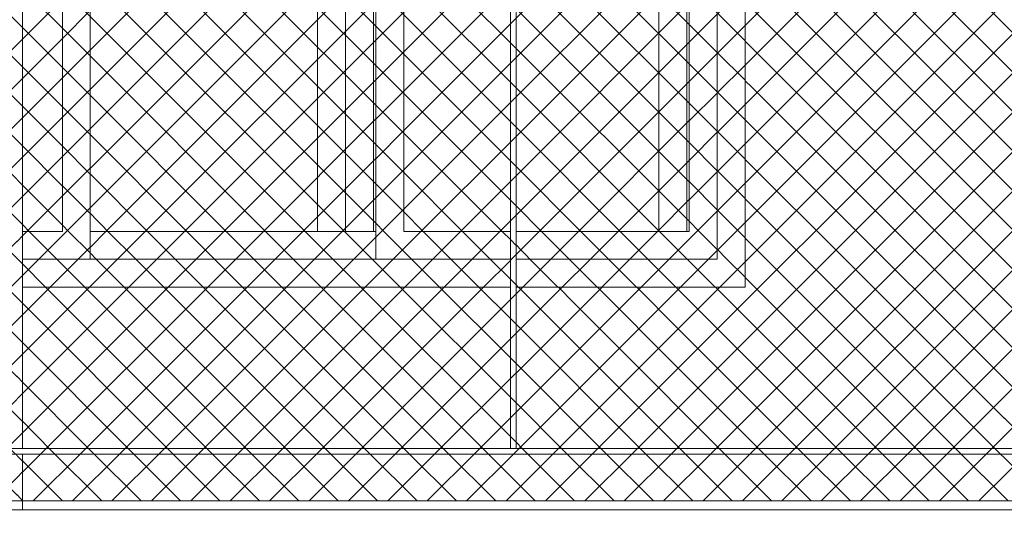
# Model space of a CAD drawing. Header units: millimetres. Extents: x 0 to 1917, y 0 to 847.
# Tile 59 of 230: x 376 to 411, y 679 to 697. Entities that reach past the tile are written whole.
import ezdxf

# ---------------------------------------------------------------- set-up
doc = ezdxf.new("R2010")
doc.units = ezdxf.units.MM
doc.header["$MEASUREMENT"] = 0
doc.set_wipeout_variables(frame=1)
doc.linetypes.add('Wipeout_Contour', pattern=[1000, 0, -1000])
for name, color, linetype in [('Interior - Mobiliário', 7, 'Continuous'), ('Linha & Trama.2D', 7, 'Continuous'), ('Parede.ARQ', 7, 'Continuous')]:
    doc.layers.add(name, color=color, linetype=linetype)

msp = doc.modelspace()

# ---------------------------------------------------------------- wipeouts: each hides what was drawn before it
at = {"color": 254, "linetype": 'Wipeout_Contour', "lineweight": 0, "ltscale": 3153.780184}
msp.add_wipeout([(339.375, 681.728), (339.375, 681.528), (447.648, 681.528), (447.648, 681.728)], dxfattribs=at).dxf.layer = 'Interior - Mobiliário'
at = {"color": 254, "linetype": 'Wipeout_Contour', "lineweight": 0, "ltscale": 3201.703881}
msp.add_wipeout([(389.502, 689.528), (389.502, 709.528), (388.502, 709.528), (388.502, 689.528)], dxfattribs=at).dxf.layer = 'Parede.ARQ'

# ---------------------------------------------------------------- next in the draw order: wipeouts: each hides what was drawn before it
at = {"color": 254, "linetype": 'Wipeout_Contour', "lineweight": 0, "ltscale": 3168.897271}
msp.add_wipeout([(375.619, 681.728), (375.819, 681.728), (375.819, 713.128), (375.619, 713.128)], dxfattribs=at).dxf.layer = 'Interior - Mobiliário'
at = {"color": 254, "linetype": 'Wipeout_Contour', "lineweight": 0, "ltscale": 3203.1288}
msp.add_wipeout([(393.338, 681.728), (393.538, 681.728), (393.538, 713.128), (393.338, 713.128)], dxfattribs=at).dxf.layer = 'Interior - Mobiliário'
at = {"color": 254, "linetype": 'Wipeout_Contour', "lineweight": 0, "ltscale": 3109.425204}
msp.add_wipeout([(375.819, 681.528), (375.619, 681.528), (375.619, 679.528), (375.819, 679.528)], dxfattribs=at).dxf.layer = 'Interior - Mobiliário'

# ---------------------------------------------------------------- next in the draw order: wipeouts: each hides what was drawn before it
at = {"color": 254, "linetype": 'Wipeout_Contour', "lineweight": 0, "ltscale": 4810.057109}
msp.add_wipeout([(401.752, 687.528), (393.538, 687.528), (393.538, 681.728), (411.057, 681.728), (411.057, 711.528), (401.752, 711.528)], dxfattribs=at).dxf.layer = 'Parede.ARQ'
at = {"color": 254, "linetype": 'Wipeout_Contour', "lineweight": 0, "ltscale": 3141.137354}
msp.add_wipeout([(393.338, 687.528), (375.819, 687.528), (375.819, 681.728), (393.338, 681.728)], dxfattribs=at).dxf.layer = 'Parede.ARQ'
at = {"color": 254, "linetype": 'Wipeout_Contour', "lineweight": 0, "ltscale": 3144.867047}
msp.add_wipeout([(411.057, 681.528), (375.819, 681.528), (375.819, 679.528), (411.057, 679.528)], dxfattribs=at).dxf.layer = 'Parede.ARQ'

# ---------------------------------------------------------------- next in the draw order: linework, layer by layer
at = {"layer": 'Interior - Mobiliário', "color": 124, "linetype": 'Continuous', "lineweight": 0}
for p, q in [((339.375, 681.728), (447.648, 681.728)), ((339.375, 681.528), (447.648, 681.528))]:
    msp.add_line(p, q, dxfattribs=at)
at = {"layer": 'Linha & Trama.2D', "color": 8, "linetype": 'Continuous', "lineweight": 0}
msp.add_line((340.071, 679.854), (447.912, 679.854), dxfattribs=at)

# ---------------------------------------------------------------- next in the draw order: wipeouts: each hides what was drawn before it
at = {"color": 254, "linetype": 'Wipeout_Contour', "lineweight": 0, "ltscale": 3225.816316}
msp.add_wipeout([(400.752, 688.528), (401.752, 688.528), (401.752, 710.528), (400.752, 710.528)], dxfattribs=at).dxf.layer = 'Parede.ARQ'
at = {"color": 254, "linetype": 'Wipeout_Contour', "lineweight": 0, "ltscale": 3152.999167}
msp.add_wipeout([(393.338, 688.528), (375.819, 688.528), (375.819, 687.528), (393.338, 687.528)], dxfattribs=at).dxf.layer = 'Parede.ARQ'
at = {"color": 254, "linetype": 'Wipeout_Contour', "lineweight": 0, "ltscale": 3122.64293}
msp.add_wipeout([(339.375, 665.528), (447.912, 665.528), (447.912, 679.528), (339.375, 679.528)], dxfattribs=at).dxf.layer = 'Parede.ARQ'

# ---------------------------------------------------------------- next in the draw order: linework, layer by layer
at = {"layer": 'Interior - Mobiliário', "color": 124, "linetype": 'Continuous', "lineweight": 0}
msp.add_line((375.819, 679.528), (375.819, 681.528), dxfattribs=at)
at = {"layer": 'Parede.ARQ', "color": 251, "linetype": 'Continuous', "lineweight": 0}
msp.add_line((393.338, 687.528), (375.819, 687.528), dxfattribs=at)
at = {"layer": 'Parede.ARQ', "color": 7, "linetype": 'Continuous', "lineweight": 0}
msp.add_line((339.375, 679.528), (447.912, 679.528), dxfattribs=at)

# ---------------------------------------------------------------- next in the draw order: wipeouts: each hides what was drawn before it
at = {"color": 254, "linetype": 'Wipeout_Contour', "lineweight": 0, "ltscale": 3223.815929}
msp.add_wipeout([(399.752, 709.528), (399.752, 689.528), (400.752, 689.528), (400.752, 709.528)], dxfattribs=at).dxf.layer = 'Parede.ARQ'
at = {"color": 254, "linetype": 'Wipeout_Contour', "lineweight": 0, "ltscale": 3961.315343}
msp.add_wipeout([(388.502, 689.528), (388.502, 688.528), (393.338, 688.528), (393.338, 689.528), (389.502, 689.528)], dxfattribs=at).dxf.layer = 'Parede.ARQ'
at = {"color": 254, "linetype": 'Wipeout_Contour', "lineweight": 0, "ltscale": 3975.621793}
msp.add_wipeout([(400.752, 688.528), (393.538, 688.528), (393.538, 687.528), (401.752, 687.528), (401.752, 688.528)], dxfattribs=at).dxf.layer = 'Parede.ARQ'

# ---------------------------------------------------------------- next in the draw order: linework, layer by layer
at = {"layer": 'Parede.ARQ', "color": 251, "linetype": 'Continuous', "lineweight": 0}
for p, q in [((401.752, 711.528), (401.752, 687.528)), ((401.752, 687.528), (393.538, 687.528))]:
    msp.add_line(p, q, dxfattribs=at)

# ---------------------------------------------------------------- next in the draw order: wipeouts: each hides what was drawn before it
at = {"color": 254, "linetype": 'Wipeout_Contour', "lineweight": 0, "ltscale": 3206.420694}
msp.add_wipeout([(389.502, 689.528), (393.338, 689.528), (393.338, 709.528), (389.502, 709.528)], dxfattribs=at).dxf.layer = 'Parede.ARQ'
at = {"color": 254, "linetype": 'Wipeout_Contour', "lineweight": 0, "ltscale": 3154.059313}
msp.add_wipeout([(388.502, 689.528), (378.252, 689.528), (378.252, 688.528), (388.502, 688.528)], dxfattribs=at).dxf.layer = 'Parede.ARQ'
at = {"color": 254, "linetype": 'Wipeout_Contour', "lineweight": 0, "ltscale": 3978.451561}
msp.add_wipeout([(393.538, 688.528), (400.752, 688.528), (400.752, 689.528), (399.752, 689.528), (393.538, 689.528)], dxfattribs=at).dxf.layer = 'Parede.ARQ'

# ---------------------------------------------------------------- next in the draw order: linework, layer by layer
at = {"layer": 'Interior - Mobiliário', "color": 124, "linetype": 'Continuous', "lineweight": 0}
msp.add_line((393.338, 681.728), (393.338, 713.128), dxfattribs=at)
at = {"layer": 'Parede.ARQ', "color": 30, "linetype": 'Continuous', "lineweight": 0}
for p, q in [((389.502, 709.528), (389.502, 689.528)), ((400.752, 709.528), (400.752, 689.528)), ((389.502, 689.528), (393.338, 689.528)), ((400.752, 689.528), (400.752, 688.528)), ((393.338, 688.528), (388.502, 688.528)), ((400.752, 688.528), (393.538, 688.528))]:
    msp.add_line(p, q, dxfattribs=at)

# ---------------------------------------------------------------- next in the draw order: wipeouts: each hides what was drawn before it
at = {"color": 254, "linetype": 'Wipeout_Contour', "lineweight": 0, "ltscale": 3190.873661}
msp.add_wipeout([(388.502, 689.528), (388.502, 709.528), (378.252, 709.528), (378.252, 689.528)], dxfattribs=at).dxf.layer = 'Parede.ARQ'
at = {"color": 254, "linetype": 'Wipeout_Contour', "lineweight": 0, "ltscale": 3216.688827}
msp.add_wipeout([(393.538, 689.528), (399.752, 689.528), (399.752, 709.528), (393.538, 709.528)], dxfattribs=at).dxf.layer = 'Parede.ARQ'

# ---------------------------------------------------------------- next in the draw order: linework, layer by layer
at = {"layer": 'Interior - Mobiliário', "color": 124, "linetype": 'Continuous', "lineweight": 0}
msp.add_line((393.538, 681.728), (393.538, 713.128), dxfattribs=at)
at = {"layer": 'Parede.ARQ', "color": 251, "linetype": 'Continuous', "lineweight": 0}
msp.add_line((386.413, 689.528), (386.413, 709.528), dxfattribs=at)
at = {"layer": 'Parede.ARQ', "color": 30, "linetype": 'Continuous', "lineweight": 0}
for p, q in [((388.502, 689.528), (388.502, 709.528)), ((399.752, 689.528), (399.752, 709.528)), ((387.413, 707.328), (387.413, 689.528)), ((388.413, 706.328), (388.413, 689.528)), ((398.663, 689.528), (398.663, 706.328)), ((399.663, 706.328), (399.663, 689.528)), ((388.502, 688.528), (388.502, 689.528)), ((393.538, 689.528), (399.752, 689.528))]:
    msp.add_line(p, q, dxfattribs=at)

# ---------------------------------------------------------------- next in the draw order: wipeouts: each hides what was drawn before it
at = {"color": 254, "linetype": 'Wipeout_Contour', "lineweight": 0, "ltscale": 3180.074908}
msp.add_wipeout([(377.252, 709.528), (377.252, 689.528), (378.252, 689.528), (378.252, 709.528)], dxfattribs=at).dxf.layer = 'Parede.ARQ'

# ---------------------------------------------------------------- next in the draw order: wipeouts: each hides what was drawn before it
at = {"color": 254, "linetype": 'Wipeout_Contour', "lineweight": 0, "ltscale": 3928.137581}
msp.add_wipeout([(375.819, 688.528), (378.252, 688.528), (378.252, 689.528), (377.252, 689.528), (375.819, 689.528)], dxfattribs=at).dxf.layer = 'Parede.ARQ'

# ---------------------------------------------------------------- next in the draw order: linework, layer by layer
at = {"layer": 'Parede.ARQ', "color": 30, "linetype": 'Continuous', "lineweight": 0}
for p, q in [((378.252, 709.528), (378.252, 689.528)), ((378.252, 689.528), (378.252, 688.528)), ((378.252, 689.528), (388.502, 689.528)), ((378.252, 688.528), (375.819, 688.528)), ((378.252, 688.528), (388.502, 688.528))]:
    msp.add_line(p, q, dxfattribs=at)

# ---------------------------------------------------------------- next in the draw order: wipeouts: each hides what was drawn before it
at = {"color": 254, "linetype": 'Wipeout_Contour', "lineweight": 0, "ltscale": 3177.765137}
msp.add_wipeout([(375.819, 689.528), (377.252, 689.528), (377.252, 709.528), (375.819, 709.528)], dxfattribs=at).dxf.layer = 'Parede.ARQ'

# ---------------------------------------------------------------- next in the draw order: hatches: boundary and pattern name
at = {"layer": 'Linha & Trama.2D', "linetype": 'Continuous', "lineweight": 0}
h = msp.add_hatch(dxfattribs=at)
h.set_pattern_fill('GRELHA_5X5_DIAGONAL_0007', color=30, style=0, pattern_type=2)
h.set_pattern_definition([(45, (-3460.7426, 665.528), (-0.70710678, 0.70710678), []), (135, (-3460.7426, 665.528), (0.70710678, 0.70710678), [])])
h.paths.add_polyline_path([(340.071, 679.854), (447.912, 679.854), (447.912, 715.122), (340.071, 715.122)])

# ---------------------------------------------------------------- next in the draw order: linework, layer by layer
at = {"layer": 'Interior - Mobiliário', "color": 124, "linetype": 'Continuous', "lineweight": 0}
msp.add_line((375.819, 681.728), (375.819, 713.128), dxfattribs=at)
at = {"layer": 'Parede.ARQ', "color": 30, "linetype": 'Continuous', "lineweight": 0}
for p, q in [((377.252, 689.528), (377.252, 709.528)), ((375.819, 689.528), (377.252, 689.528))]:
    msp.add_line(p, q, dxfattribs=at)

doc.saveas('drawing.dxf')
